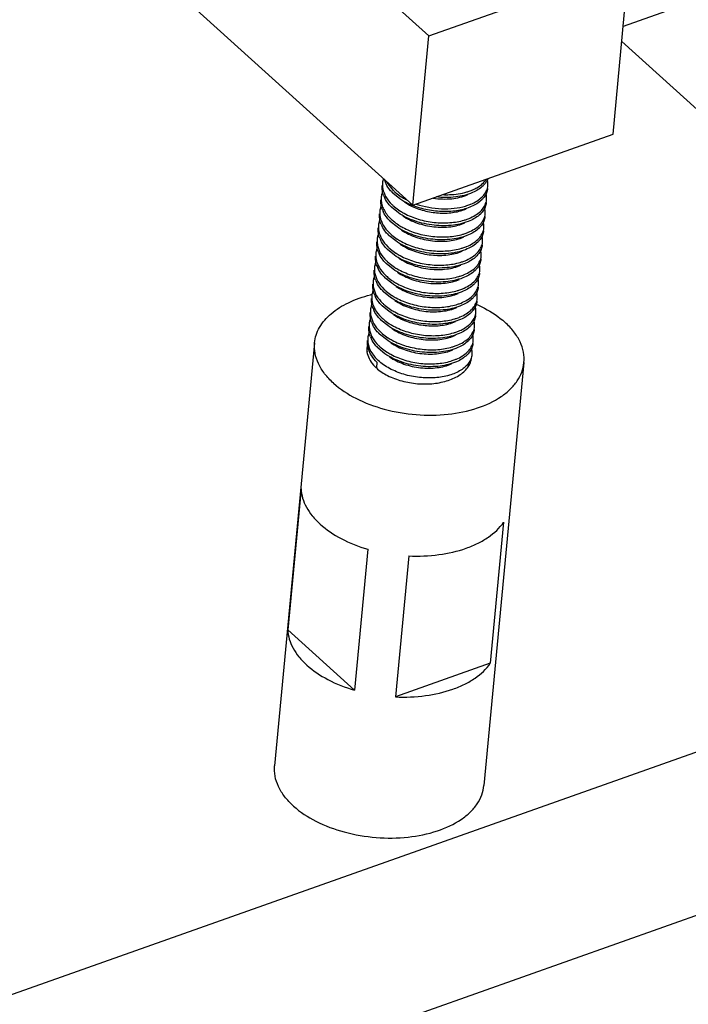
# Model space of a CAD drawing. Header units: millimetres. Extents: x -24622 to 57, y -1603 to 1112.
# Tile 204 of 219: x -94 to -75, y 584 to 612. Entities that reach past the tile are written whole.
import ezdxf

# ---------------------------------------------------------------- set-up
doc = ezdxf.new("R2010")
doc.units = ezdxf.units.MM
doc.layers.add('02___PRT_ALL_AXES', color=7, linetype='Continuous')

msp = doc.modelspace()

# ---------------------------------------------------------------- linework, layer by layer
at = {"color": 7, "linetype": 'Continuous'}
for p, q in [((-89.402, 618.263), (-82.243, 611.788)), ((-90.143, 613.691), (-82.7, 606.96)), ((-82.243, 611.788), (-76.532, 613.813)), ((-76.989, 608.984), (-76.532, 613.813)), ((-75.165, 612.605), (-76.698, 612.062)), ((-82.7, 606.96), (-82.243, 611.788)), ((-69.165, 604.784), (-76.738, 611.633)), ((-82.7, 606.96), (-76.989, 608.984)), ((-83.075, 607.143), (-83.268, 607.301)), ((-83.113, 606.74), (-83.306, 606.898)), ((-83.151, 606.338), (-83.344, 606.496)), ((-83.189, 605.936), (-83.382, 606.094)), ((-83.227, 605.533), (-83.42, 605.691)), ((-83.265, 605.131), (-83.459, 605.289)), ((-83.303, 604.728), (-83.497, 604.887)), ((-83.341, 604.326), (-83.535, 604.484)), ((-83.379, 603.924), (-83.573, 604.082)), ((-83.417, 603.521), (-83.611, 603.679)), ((-81.628, 603.58), (-81.479, 603.634)), ((-81.336, 603.697), (-81.499, 603.637)), ((-83.455, 603.119), (-83.649, 603.277)), ((-81.487, 603.245), (-81.517, 603.232)), ((-83.494, 602.717), (-83.687, 602.875)), ((-83.725, 602.472), (-83.74, 602.311)), ((-85.887, 598.858), (-86.267, 594.835)), ((-80.111, 597.905), (-80.491, 593.881)), ((-83.986, 597.139), (-84.366, 593.115)), ((-82.817, 596.946), (-83.197, 592.922)), ((-139.576, 568.326), (-62.071, 595.801)), ((-84.366, 593.115), (-86.267, 594.835)), ((-80.491, 593.881), (-83.197, 592.922)), ((-140.033, 563.498), (-62.527, 590.972))]:
    msp.add_line(p, q, dxfattribs=at)
for centre, radius, start, end in [((-82.961, 607.539), 0.606, 163.161, 174.5226), ((-82.83, 607.883), 0.709, 196.195, 201.0903), ((-82.775, 607.904), 0.768, 201.1068, 206.6656), ((-82.38, 608.275), 1.254, 225.4194, 227.3259), ((-81.53, 608.643), 1.358, 292.3619, 292.9655), ((-81.008, 607.558), 0.451, 344.7273, 354.5896), ((-83.003, 607.138), 0.602, 174.62, 182.1105), ((-82.817, 607.501), 0.764, 200.8971, 206.2323), ((-82.441, 608.141), 1.179, 222.4546, 225.4267), ((-82.117, 608.61), 1.681, 237.0539, 237.387), ((-82.068, 608.688), 1.773, 237.4075, 241.6008), ((-81.997, 608.815), 1.919, 241.5457, 242.7287), ((-81.046, 607.156), 0.451, 344.705, 354.5634), ((-82.852, 607.1), 0.768, 201.1122, 206.6387), ((-82.478, 607.74), 1.181, 222.5014, 225.4264), ((-82.418, 607.873), 1.255, 225.4194, 227.326), ((-82.155, 608.207), 1.681, 237.055, 237.3793), ((-82.106, 608.285), 1.773, 237.3999, 241.5941), ((-81.983, 608.495), 1.735, 242.1231, 244.9381), ((-81.897, 608.964), 2.173, 247.4201, 248.1712), ((-81.571, 608.247), 1.365, 292.3595, 292.6193), ((-82.517, 607.336), 1.179, 222.4547, 225.4267), ((-82.456, 607.47), 1.254, 225.4193, 227.3215), ((-81.084, 606.753), 0.451, 344.7435, 354.5489), ((-82.89, 606.697), 0.768, 201.1005, 206.6556), ((-82.192, 607.807), 1.684, 237.0466, 237.5031), ((-82.143, 607.885), 1.776, 237.5222, 241.5833), ((-81.122, 606.351), 0.451, 344.7224, 354.5912), ((-82.928, 606.295), 0.767, 201.0876, 206.5544), ((-82.555, 606.934), 1.179, 222.4563, 225.4267), ((-82.494, 607.068), 1.254, 225.4194, 227.3265), ((-82.231, 607.402), 1.681, 237.055, 237.3711), ((-82.182, 607.48), 1.773, 237.3918, 241.6025), ((-81.644, 607.435), 1.357, 292.3624, 293.0236), ((-82.593, 606.531), 1.179, 222.4617, 225.4266), ((-82.532, 606.665), 1.255, 225.4194, 227.3254), ((-81.685, 607.041), 1.366, 292.3593, 292.5866), ((-81.16, 605.949), 0.451, 344.693, 354.5583), ((-82.966, 605.893), 0.768, 201.1094, 206.6412), ((-82.269, 607), 1.681, 237.0539, 237.3958), ((-82.22, 607.078), 1.773, 237.4162, 241.5925), ((-81.198, 605.546), 0.451, 344.7385, 354.5377), ((-83.004, 605.49), 0.767, 201.0929, 206.6406), ((-82.631, 606.129), 1.179, 222.4547, 225.4267), ((-82.571, 606.263), 1.254, 225.4193, 227.3212), ((-82.306, 606.6), 1.684, 237.046, 237.511), ((-82.257, 606.678), 1.776, 237.53, 241.5824), ((-82.669, 605.727), 1.179, 222.4584, 225.4267), ((-82.608, 605.861), 1.254, 225.4194, 227.3268), ((-81.76, 606.233), 1.362, 292.36, 292.7652), ((-81.236, 605.144), 0.451, 344.7179, 354.5924), ((-83.042, 605.088), 0.767, 201.0894, 206.5671), ((-82.646, 605.458), 1.255, 225.4193, 227.3245), ((-82.345, 606.195), 1.681, 237.0553, 237.3654), ((-82.296, 606.273), 1.773, 237.3861, 241.603), ((-81.8, 605.834), 1.367, 292.3583, 292.5403), ((-81.274, 604.742), 0.451, 344.6924, 354.5536), ((-83.08, 604.685), 0.768, 201.1194, 206.6381), ((-82.707, 605.324), 1.179, 222.4615, 225.4266), ((-82.383, 605.794), 1.682, 237.0523, 237.4186), ((-82.334, 605.872), 1.774, 237.4387, 241.5904), ((-81.312, 604.339), 0.451, 344.7294, 354.5384), ((-83.118, 604.283), 0.767, 201.0868, 206.6281), ((-82.745, 604.922), 1.179, 222.4549, 225.4267), ((-82.685, 605.056), 1.254, 225.4193, 227.3214), ((-82.783, 604.52), 1.179, 222.4601, 225.4267), ((-82.721, 604.655), 1.256, 225.4195, 227.3538), ((-82.42, 605.393), 1.684, 237.0464, 237.5062), ((-82.371, 605.471), 1.776, 237.5252, 241.5828), ((-81.874, 605.025), 1.361, 292.3604, 292.8063), ((-83.156, 603.88), 0.767, 201.0909, 206.5645), ((-81.388, 603.534), 0.451, 344.6939, 354.5482), ((-83.194, 603.478), 0.768, 201.1174, 206.6336), ((-82.821, 604.117), 1.179, 222.4614, 225.4266), ((-82.761, 604.251), 1.254, 225.4193, 227.3232), ((-82.496, 604.587), 1.683, 237.0499, 237.4552), ((-82.447, 604.665), 1.775, 237.4749, 241.5872), ((-82, 604.867), 1.622, 286.6868, 286.8914), ((-83.412, 602.709), 0.612, 163.623, 169.1091), ((-83.481, 602.837), 0.53, 174.6807, 187.2653), ((-83.488, 602.837), 0.524, 165.4292, 174.5745), ((-83.397, 602.705), 0.627, 160.7064, 163.6293), ((-83.345, 603.039), 0.648, 190.5921, 192.3947), ((-82.859, 603.715), 1.179, 222.4548, 225.4267), ((-82.799, 603.849), 1.254, 225.4193, 227.3214), ((-81.426, 603.132), 0.451, 344.736, 354.5415), ((-82.534, 604.186), 1.684, 237.0465, 237.505), ((-82.485, 604.264), 1.776, 237.5241, 241.583), ((-82.897, 603.312), 1.179, 222.4544, 225.4267), ((-82.836, 603.447), 1.255, 225.4194, 227.3328), ((-81.987, 603.816), 1.36, 292.3611, 292.8809)]:
    msp.add_arc(centre, radius, start, end, dxfattribs=at)
for points, start_tangent, end_tangent in [([(-81, 607.393), (-80.871, 607.456), (-80.597, 607.703)], (0.920733, 0.390193), (0.539809, 0.841788)), ([(-80.558, 607.714), (-80.572, 607.681), (-80.629, 607.588)], (-0.364096, -0.931361), (-0.600259, -0.799806)), ([(-80.559, 607.516), (-80.557, 607.559), (-80.576, 607.69)], (0.093721, 0.995599), (-0.277486, 0.96073)), ([(-83.565, 607.355), (-83.578, 607.315), (-83.602, 607.194)], (-0.355639, -0.934623), (-0.094079, -0.995565)), ([(-83.531, 607.228), (-83.568, 607.372), (-83.572, 607.516)], (-0.35603, 0.934475), (0.094079, 0.995565)), ([(-83.564, 607.597), (-83.567, 607.555), (-83.556, 607.426)], (-0.094591, -0.995516), (0.184082, -0.982911)), ([(-83.556, 607.426), (-83.469, 607.195), (-83.299, 606.979)], (0.184082, -0.982911), (0.712152, -0.702026)), ([(-83.311, 607.345), (-83.355, 607.397), (-83.461, 607.56)], (-0.674788, 0.738012), (-0.448155, 0.893956)), ([(-83.45, 607.632), (-83.412, 607.567), (-83.261, 607.381)], (0.458201, -0.888849), (0.712152, -0.702026)), ([(-81.158, 607.336), (-81.12, 607.348), (-81.014, 607.387)], (0.958543, 0.284947), (0.924792, 0.380473)), ([(-81.046, 606.987), (-80.872, 607.076), (-80.732, 607.184), (-80.631, 607.306), (-80.572, 607.439)], (0.923079, 0.384609), (0.263171, 0.964749)), ([(-80.629, 607.588), (-80.697, 607.51), (-80.993, 607.319)], (-0.600259, -0.799806), (-0.915964, -0.401261)), ([(-80.566, 607.435), (-80.598, 607.307), (-80.667, 607.186)], (-0.094216, -0.995552), (-0.599482, -0.800388)), ([(-83.568, 606.823), (-83.606, 606.969), (-83.61, 607.114)], (-0.359497, 0.933146), (0.094437, 0.995531)), ([(-83.605, 607.116), (-83.584, 606.976), (-83.531, 606.838), (-83.337, 606.577)], (0.036648, -0.999328), (0.712152, -0.702026)), ([(-83.348, 606.942), (-83.394, 606.995), (-83.502, 607.163)], (-0.675394, 0.737457), (-0.441422, 0.8973)), ([(-83.23, 607.352), (-83.185, 607.312), (-83.031, 607.199)], (0.735115, -0.677942), (0.839181, -0.543852)), ([(-82.731, 606.958), (-82.823, 606.999), (-83.075, 607.143)], (-0.923338, 0.383989), (-0.824461, 0.565919)), ([(-82.12, 607.159), (-81.591, 607.143), (-81.137, 607.256)], (0.988266, -0.152742), (0.915879, 0.401455)), ([(-80.993, 607.319), (-81.476, 607.193), (-82.038, 607.193)], (-0.915964, -0.401261), (-0.993441, 0.114344)), ([(-81.838, 607.259), (-81.657, 607.258), (-81.158, 607.336)], (0.999272, -0.038153), (0.958543, 0.284947)), ([(-80.667, 607.186), (-80.735, 607.108), (-81.031, 606.916)], (-0.599482, -0.800388), (-0.915957, -0.401276)), ([(-80.597, 607.113), (-80.595, 607.156), (-80.613, 607.286)], (0.094216, 0.995552), (-0.274789, 0.961504)), ([(-83.64, 606.792), (-83.643, 606.75), (-83.632, 606.621)], (-0.094437, -0.995531), (0.184188, -0.982891)), ([(-83.609, 606.936), (-83.62, 606.901), (-83.64, 606.792)], (-0.331105, -0.943594), (-0.094437, -0.995531)), ([(-83.269, 606.95), (-83.223, 606.91), (-83.069, 606.797)], (0.735116, -0.677942), (0.839191, -0.543837)), ([(-82.946, 607.054), (-82.91, 607.03), (-82.794, 606.962)], (0.824364, -0.56606), (0.883814, -0.467838)), ([(-82.717, 606.924), (-82.33, 606.791), (-81.916, 606.733), (-81.517, 606.756), (-81.175, 606.853)], (0.905727, -0.423861), (0.915788, 0.401662)), ([(-81.031, 606.916), (-81.4, 606.807), (-81.829, 606.774), (-82.277, 606.822), (-82.705, 606.947)], (-0.915957, -0.401276), (-0.928292, 0.371853)), ([(-82.6, 606.991), (-81.878, 606.856), (-81.52, 606.869), (-81.195, 606.934)], (0.944428, -0.328719), (0.958435, 0.28531)), ([(-81.195, 606.934), (-81.158, 606.946), (-81.052, 606.985)], (0.958435, 0.28531), (0.924814, 0.380419)), ([(-81.096, 606.58), (-80.917, 606.669), (-80.774, 606.778), (-80.671, 606.902), (-80.611, 607.037)], (0.92667, 0.375876), (0.263584, 0.964636)), ([(-80.604, 607.032), (-80.636, 606.904), (-80.705, 606.783)], (-0.094467, -0.995528), (-0.600709, -0.799468)), ([(-80.635, 606.71), (-80.633, 606.754), (-80.651, 606.884)], (0.094467, 0.995528), (-0.275183, 0.961392)), ([(-83.647, 606.534), (-83.658, 606.498), (-83.678, 606.39)], (-0.330787, -0.943706), (-0.094542, -0.995521)), ([(-83.606, 606.421), (-83.644, 606.566), (-83.648, 606.712)], (-0.359298, 0.933223), (0.094542, 0.995521)), ([(-83.632, 606.621), (-83.545, 606.391), (-83.375, 606.174)], (0.184188, -0.982891), (0.712152, -0.702026)), ([(-83.387, 606.54), (-83.432, 606.592), (-83.538, 606.755)], (-0.674789, 0.738011), (-0.447743, 0.894162)), ([(-83.307, 606.548), (-83.261, 606.508), (-83.107, 606.394)], (0.735063, -0.677999), (0.83911, -0.543963)), ([(-81.069, 606.514), (-81.542, 606.389), (-82.092, 606.386), (-82.642, 606.507), (-83.113, 606.74)], (-0.915977, -0.40123), (-0.824457, 0.565924)), ([(-82.984, 606.652), (-82.574, 606.448), (-82.096, 606.342), (-81.62, 606.344), (-81.213, 606.451)], (0.824303, -0.56615), (0.915875, 0.401464)), ([(-82.949, 606.726), (-82.543, 606.558), (-82.093, 606.467), (-81.642, 606.459), (-81.233, 606.532)], (0.879116, -0.476607), (0.958318, 0.285703)), ([(-81.233, 606.532), (-81.197, 606.543), (-81.096, 606.58)], (0.958318, 0.285703), (0.92667, 0.375876)), ([(-81.113, 606.186), (-80.942, 606.275), (-80.805, 606.382), (-80.707, 606.503), (-80.649, 606.635)], (0.920336, 0.39113), (0.262931, 0.964815)), ([(-80.705, 606.783), (-80.773, 606.705), (-81.069, 606.514)], (-0.600709, -0.799468), (-0.915977, -0.40123)), ([(-80.642, 606.63), (-80.674, 606.502), (-80.743, 606.38)], (-0.093691, -0.995601), (-0.600248, -0.799814)), ([(-83.644, 606.019), (-83.682, 606.164), (-83.686, 606.309)], (-0.359108, 0.933296), (0.093805, 0.995591)), ([(-83.678, 606.39), (-83.681, 606.347), (-83.67, 606.218)], (-0.094542, -0.995521), (0.185806, -0.982586)), ([(-83.425, 606.138), (-83.47, 606.19), (-83.576, 606.353)], (-0.67481, 0.737991), (-0.448001, 0.894033)), ([(-81.107, 606.111), (-81.58, 605.987), (-82.13, 605.983), (-82.68, 606.105), (-83.151, 606.338)], (-0.915963, -0.401264), (-0.824458, 0.565924)), ([(-83.022, 606.249), (-82.612, 606.046), (-82.135, 605.939), (-81.658, 605.941), (-81.251, 606.049)], (0.824343, -0.56609), (0.915801, 0.401633)), ([(-82.988, 606.323), (-82.582, 606.156), (-82.132, 606.065), (-81.682, 606.056), (-81.272, 606.129)], (0.879056, -0.476719), (0.958559, 0.284894)), ([(-81.161, 605.78), (-80.986, 605.869), (-80.847, 605.977), (-80.746, 606.099), (-80.687, 606.232)], (0.923299, 0.384082), (0.263252, 0.964727)), ([(-80.743, 606.38), (-80.811, 606.303), (-81.107, 606.111)], (-0.600248, -0.799814), (-0.915963, -0.401264)), ([(-80.673, 606.308), (-80.671, 606.352), (-80.69, 606.483)], (0.093691, 0.995601), (-0.277445, 0.960742)), ([(-83.716, 605.987), (-83.719, 605.942), (-83.706, 605.807)], (-0.093805, -0.995591), (0.19918, -0.979963)), ([(-83.686, 606.129), (-83.697, 606.094), (-83.716, 605.987)], (-0.326339, -0.945253), (-0.093805, -0.995591)), ([(-83.67, 606.218), (-83.583, 605.988), (-83.413, 605.772)], (0.185806, -0.982586), (0.712152, -0.702026)), ([(-83.463, 605.735), (-83.508, 605.788), (-83.614, 605.952)], (-0.67488, 0.737928), (-0.446438, 0.894815)), ([(-83.345, 606.145), (-83.299, 606.105), (-83.145, 605.992)], (0.735122, -0.677935), (0.839191, -0.543837)), ([(-81.272, 606.129), (-81.235, 606.141), (-81.128, 606.18)], (0.958559, 0.284894), (0.924788, 0.380484)), ([(-80.781, 605.979), (-80.849, 605.901), (-81.145, 605.709)], (-0.599464, -0.800401), (-0.915957, -0.401277)), ([(-80.68, 606.228), (-80.712, 606.1), (-80.781, 605.979)], (-0.094306, -0.995543), (-0.599464, -0.800401)), ([(-80.711, 605.906), (-80.709, 605.949), (-80.727, 606.079)], (0.094306, 0.995543), (-0.274654, 0.961543)), ([(-83.723, 605.729), (-83.734, 605.694), (-83.754, 605.585)], (-0.331187, -0.943565), (-0.094506, -0.995524)), ([(-83.682, 605.616), (-83.72, 605.762), (-83.724, 605.907)], (-0.359449, 0.933165), (0.094506, 0.995524)), ([(-83.706, 605.807), (-83.618, 605.581), (-83.451, 605.369)], (0.19918, -0.979963), (0.712152, -0.702026)), ([(-83.383, 605.743), (-83.337, 605.703), (-83.183, 605.589)], (0.735109, -0.677949), (0.83918, -0.543854)), ([(-81.145, 605.709), (-81.618, 605.584), (-82.168, 605.581), (-82.718, 605.703), (-83.189, 605.936)], (-0.915957, -0.401277), (-0.82446, 0.56592)), ([(-83.06, 605.847), (-82.65, 605.643), (-82.173, 605.537), (-81.696, 605.539), (-81.289, 605.646)], (0.824339, -0.566096), (0.915861, 0.401494)), ([(-83.025, 605.921), (-82.619, 605.753), (-82.17, 605.662), (-81.719, 605.654), (-81.309, 605.727)], (0.879183, -0.476484), (0.958423, 0.285352)), ([(-81.309, 605.727), (-81.272, 605.739), (-81.166, 605.778)], (0.958423, 0.285352), (0.924815, 0.380417)), ([(-81.211, 605.373), (-81.032, 605.462), (-80.889, 605.571), (-80.785, 605.694), (-80.725, 605.829)], (0.926822, 0.3755), (0.26379, 0.96458)), ([(-80.718, 605.825), (-80.75, 605.697), (-80.819, 605.576)], (-0.094679, -0.995508), (-0.600465, -0.799651)), ([(-80.749, 605.503), (-80.747, 605.546), (-80.765, 605.676)], (0.094679, 0.995508), (-0.273964, 0.96174)), ([(-83.72, 605.214), (-83.758, 605.359), (-83.762, 605.505)], (-0.359175, 0.93327), (0.094481, 0.995527)), ([(-83.754, 605.585), (-83.757, 605.543), (-83.746, 605.414)], (-0.094506, -0.995524), (0.184179, -0.982893)), ([(-83.746, 605.414), (-83.659, 605.184), (-83.489, 604.967)], (0.184179, -0.982893), (0.712152, -0.702026)), ([(-83.501, 605.333), (-83.546, 605.385), (-83.652, 605.548)], (-0.674789, 0.738011), (-0.447781, 0.894143)), ([(-81.183, 605.307), (-81.656, 605.182), (-82.206, 605.179), (-82.756, 605.3), (-83.227, 605.533)], (-0.915969, -0.401249), (-0.824457, 0.565925)), ([(-83.098, 605.445), (-82.688, 605.241), (-82.211, 605.134), (-81.734, 605.137), (-81.327, 605.244)], (0.824322, -0.566122), (0.915817, 0.401597)), ([(-83.064, 605.518), (-82.657, 605.351), (-82.207, 605.26), (-81.756, 605.252), (-81.347, 605.325)], (0.879107, -0.476625), (0.958315, 0.285714)), ([(-81.233, 604.977), (-81.06, 605.066), (-80.921, 605.173), (-80.821, 605.295), (-80.763, 605.427)], (0.922095, 0.386963), (0.263032, 0.964787)), ([(-80.819, 605.576), (-80.887, 605.498), (-81.183, 605.307)], (-0.600465, -0.799651), (-0.915969, -0.401249)), ([(-80.756, 605.423), (-80.788, 605.295), (-80.857, 605.173)], (-0.093671, -0.995603), (-0.600171, -0.799872)), ([(-83.792, 605.183), (-83.795, 605.14), (-83.784, 605.009)], (-0.094481, -0.995527), (0.187983, -0.982172)), ([(-83.761, 605.326), (-83.772, 605.291), (-83.792, 605.183)], (-0.330122, -0.943938), (-0.094481, -0.995527)), ([(-83.539, 604.931), (-83.584, 604.983), (-83.69, 605.146)], (-0.674837, 0.737967), (-0.447768, 0.89415)), ([(-83.421, 605.341), (-83.375, 605.3), (-83.222, 605.187)], (0.735059, -0.678003), (0.839104, -0.543971)), ([(-81.221, 604.904), (-81.694, 604.78), (-82.244, 604.776), (-82.794, 604.898), (-83.265, 605.131)], (-0.915961, -0.401266), (-0.824458, 0.565924)), ([(-83.102, 605.116), (-82.696, 604.949), (-82.246, 604.858), (-81.795, 604.849), (-81.386, 604.922)], (0.87905, -0.47673), (0.958488, 0.285134)), ([(-81.347, 605.325), (-81.312, 605.336), (-81.211, 605.373)], (0.958315, 0.285714), (0.926822, 0.3755)), ([(-80.857, 605.173), (-80.925, 605.096), (-81.221, 604.904)], (-0.600171, -0.799872), (-0.915961, -0.401266)), ([(-80.787, 605.101), (-80.785, 605.145), (-80.804, 605.275)], (0.093671, 0.995603), (-0.277305, 0.960782)), ([(-83.8, 604.922), (-83.811, 604.887), (-83.831, 604.78)], (-0.326305, -0.945264), (-0.093776, -0.995593)), ([(-83.758, 604.812), (-83.796, 604.957), (-83.8, 605.102)], (-0.359134, 0.933286), (0.093776, 0.995593)), ([(-83.784, 605.009), (-83.696, 604.78), (-83.527, 604.565)], (0.187983, -0.982172), (0.712152, -0.702026)), ([(-83.459, 604.938), (-83.413, 604.898), (-83.259, 604.785)], (0.735125, -0.677932), (0.839194, -0.543832)), ([(-83.136, 605.042), (-82.726, 604.839), (-82.249, 604.732), (-81.773, 604.734), (-81.365, 604.841)], (0.824372, -0.566048), (0.915837, 0.401551)), ([(-81.386, 604.922), (-81.348, 604.934), (-81.242, 604.973)], (0.958488, 0.285134), (0.924809, 0.380432)), ([(-81.276, 604.572), (-81.101, 604.662), (-80.961, 604.769), (-80.86, 604.892), (-80.801, 605.025)], (0.923609, 0.383335), (0.263328, 0.964706)), ([(-80.794, 605.021), (-80.826, 604.892), (-80.895, 604.771)], (-0.094391, -0.995535), (-0.599488, -0.800383)), ([(-80.825, 604.699), (-80.823, 604.742), (-80.842, 604.872)], (0.094391, 0.995535), (-0.274523, 0.961581)), ([(-83.796, 604.409), (-83.834, 604.554), (-83.838, 604.7)], (-0.359615, 0.933101), (0.094204, 0.995553)), ([(-83.831, 604.78), (-83.833, 604.735), (-83.821, 604.6)], (-0.093776, -0.995593), (0.199223, -0.979954)), ([(-83.821, 604.6), (-83.732, 604.374), (-83.565, 604.162)], (0.199223, -0.979954), (0.712152, -0.702026)), ([(-83.577, 604.528), (-83.622, 604.581), (-83.728, 604.745)], (-0.674878, 0.737929), (-0.446633, 0.894717)), ([(-81.26, 604.502), (-81.732, 604.377), (-82.282, 604.374), (-82.832, 604.495), (-83.303, 604.728)], (-0.915957, -0.401276), (-0.82446, 0.565921)), ([(-83.174, 604.64), (-82.764, 604.436), (-82.287, 604.33), (-81.811, 604.332), (-81.403, 604.439)], (0.824302, -0.566151), (0.915833, 0.401558)), ([(-83.139, 604.714), (-82.733, 604.546), (-82.284, 604.455), (-81.833, 604.447), (-81.423, 604.52)], (0.879186, -0.476478), (0.958414, 0.285383)), ([(-81.423, 604.52), (-81.386, 604.532), (-81.28, 604.571)], (0.958414, 0.285383), (0.924822, 0.380399)), ([(-81.325, 604.165), (-81.146, 604.255), (-81.003, 604.363), (-80.899, 604.487), (-80.839, 604.622)], (0.926801, 0.375554), (0.263802, 0.964577)), ([(-80.895, 604.771), (-80.963, 604.694), (-81.26, 604.502)], (-0.599488, -0.800383), (-0.915957, -0.401276)), ([(-80.833, 604.618), (-80.864, 604.49), (-80.933, 604.368)], (-0.094663, -0.995509), (-0.60049, -0.799632)), ([(-83.834, 604.007), (-83.872, 604.152), (-83.876, 604.298)], (-0.359078, 0.933307), (0.094421, 0.995532)), ([(-83.869, 604.378), (-83.871, 604.335), (-83.86, 604.206)], (-0.094204, -0.995553), (0.185341, -0.982674)), ([(-83.837, 604.522), (-83.848, 604.486), (-83.869, 604.378)], (-0.33054, -0.943792), (-0.094204, -0.995553)), ([(-83.615, 604.126), (-83.66, 604.178), (-83.766, 604.341)], (-0.674791, 0.738009), (-0.447735, 0.894166)), ([(-83.497, 604.536), (-83.451, 604.496), (-83.297, 604.382)], (0.735099, -0.67796), (0.839165, -0.543877)), ([(-81.298, 604.1), (-81.77, 603.975), (-82.32, 603.971), (-82.87, 604.093), (-83.341, 604.326)], (-0.91597, -0.401246), (-0.824457, 0.565924)), ([(-83.178, 604.311), (-82.771, 604.144), (-82.322, 604.053), (-81.871, 604.044), (-81.461, 604.118)], (0.879095, -0.476647), (0.958317, 0.285706)), ([(-80.933, 604.368), (-81.001, 604.291), (-81.298, 604.1)], (-0.60049, -0.799632), (-0.91597, -0.401246)), ([(-80.863, 604.296), (-80.861, 604.339), (-80.88, 604.469)], (0.094663, 0.995509), (-0.274025, 0.961723)), ([(-83.875, 604.119), (-83.886, 604.084), (-83.907, 603.976)], (-0.32954, -0.944142), (-0.094421, -0.995532)), ([(-83.86, 604.206), (-83.773, 603.976), (-83.603, 603.76)], (0.185341, -0.982674), (0.712152, -0.702026)), ([(-83.535, 604.134), (-83.489, 604.093), (-83.336, 603.98)], (0.735061, -0.678), (0.839107, -0.543966)), ([(-83.212, 604.237), (-82.802, 604.034), (-82.325, 603.927), (-81.849, 603.93), (-81.441, 604.037)], (0.824391, -0.566021), (0.915807, 0.40162)), ([(-81.461, 604.118), (-81.426, 604.129), (-81.325, 604.165)], (0.958317, 0.285706), (0.926801, 0.375554)), ([(-81.346, 603.77), (-81.174, 603.859), (-81.035, 603.966), (-80.935, 604.088), (-80.877, 604.22)], (0.921817, 0.387626), (0.263183, 0.964746)), ([(-80.871, 604.216), (-80.904, 604.083), (-80.977, 603.958)], (-0.094071, -0.995565), (-0.613225, -0.789908)), ([(-80.901, 603.894), (-80.899, 603.935), (-80.915, 604.058)], (0.094071, 0.995565), (-0.256213, 0.96662)), ([(-83.914, 603.714), (-83.925, 603.68), (-83.945, 603.573)], (-0.326307, -0.945264), (-0.09375, -0.995596)), ([(-83.872, 603.604), (-83.91, 603.75), (-83.914, 603.895)], (-0.359161, 0.933276), (0.09375, 0.995596)), ([(-83.907, 603.976), (-83.909, 603.932), (-83.898, 603.801)], (-0.094421, -0.995532), (0.189859, -0.981811)), ([(-83.898, 603.801), (-83.81, 603.572), (-83.641, 603.358)], (0.189859, -0.981811), (0.712152, -0.702026)), ([(-83.653, 603.723), (-83.698, 603.776), (-83.804, 603.939)], (-0.674858, 0.737947), (-0.447574, 0.894247)), ([(-83.572, 603.731), (-83.529, 603.692), (-83.384, 603.585)], (0.735443, -0.677587), (0.83505, -0.550173)), ([(-81.499, 603.637), (-81.958, 603.559), (-82.464, 603.582), (-82.957, 603.708), (-83.379, 603.924)], (-0.956857, -0.290561), (-0.824483, 0.565887)), ([(-83.25, 603.835), (-82.885, 603.648), (-82.459, 603.538), (-82.024, 603.515), (-81.628, 603.58)], (0.824285, -0.566175), (0.958928, 0.283648)), ([(-83.216, 603.909), (-82.81, 603.742), (-82.36, 603.651), (-81.91, 603.642), (-81.5, 603.715)], (0.879052, -0.476725), (0.9585, 0.285093)), ([(-81.5, 603.715), (-81.463, 603.727), (-81.356, 603.766)], (0.9585, 0.285093), (0.924806, 0.380439)), ([(-81.397, 603.362), (-81.125, 603.519), (-80.954, 603.719)], (0.925608, 0.378484), (0.466605, 0.884466)), ([(-80.977, 603.958), (-81.045, 603.884), (-81.336, 603.697)], (-0.613225, -0.789908), (-0.916028, -0.401115)), ([(-80.909, 603.813), (-80.94, 603.685), (-81.009, 603.564)], (-0.094486, -0.995526), (-0.599653, -0.80026)), ([(-80.954, 603.719), (-80.934, 603.762), (-80.901, 603.894)], (0.466605, 0.884466), (0.094071, 0.995565)), ([(-83.91, 603.202), (-83.948, 603.347), (-83.952, 603.493)], (-0.359583, 0.933113), (0.094282, 0.995546)), ([(-83.945, 603.573), (-83.947, 603.528), (-83.935, 603.392)], (-0.09375, -0.995596), (0.199153, -0.979968)), ([(-83.691, 603.321), (-83.736, 603.373), (-83.842, 603.537)], (-0.674876, 0.737931), (-0.446595, 0.894736)), ([(-81.374, 603.295), (-81.846, 603.17), (-82.397, 603.167), (-82.946, 603.288), (-83.417, 603.521)], (-0.915958, -0.401274), (-0.824459, 0.565922)), ([(-83.384, 603.585), (-83.352, 603.564), (-83.252, 603.506)], (0.83505, -0.550173), (0.879647, -0.475628)), ([(-83.288, 603.433), (-82.878, 603.229), (-82.401, 603.123), (-81.925, 603.125), (-81.517, 603.232)], (0.824397, -0.566012), (0.915788, 0.401662)), ([(-83.252, 603.506), (-82.845, 603.339), (-82.395, 603.248), (-81.944, 603.24), (-81.535, 603.314)], (0.879647, -0.475628), (0.957888, 0.287141)), ([(-81.009, 603.564), (-81.077, 603.487), (-81.374, 603.295)], (-0.599653, -0.80026), (-0.915958, -0.401274)), ([(-80.939, 603.492), (-80.937, 603.534), (-80.956, 603.664)], (0.094486, 0.995526), (-0.274341, 0.961633)), ([(-83.983, 603.171), (-83.985, 603.128), (-83.975, 602.999)], (-0.094282, -0.995546), (0.184731, -0.982789)), ([(-83.951, 603.315), (-83.962, 603.279), (-83.983, 603.171)], (-0.330786, -0.943706), (-0.094282, -0.995546)), ([(-83.935, 603.392), (-83.847, 603.167), (-83.679, 602.955)], (0.199153, -0.979968), (0.712152, -0.702026)), ([(-83.611, 603.329), (-83.565, 603.289), (-83.412, 603.175)], (0.735083, -0.677977), (0.839141, -0.543914)), ([(-81.529, 603.316), (-81.495, 603.326), (-81.397, 603.362)], (0.956857, 0.290561), (0.925608, 0.378484)), ([(-81.437, 602.959), (-81.259, 603.049), (-81.116, 603.157), (-81.013, 603.281), (-80.953, 603.415)], (0.926246, 0.37692), (0.263777, 0.964584)), ([(-81.047, 603.161), (-81.116, 603.084), (-81.412, 602.893)], (-0.600567, -0.799575), (-0.915972, -0.401241)), ([(-80.947, 603.411), (-80.978, 603.283), (-81.047, 603.161)], (-0.094607, -0.995515), (-0.600567, -0.799575)), ([(-80.977, 603.089), (-80.975, 603.132), (-80.994, 603.262)], (0.094607, 0.995515), (-0.274369, 0.961625)), ([(-83.982, 602.92), (-83.989, 602.963), (-83.99, 603.091)], (-0.183764, 0.98297), (0.094605, 0.995515)), ([(-83.767, 602.516), (-83.903, 602.703), (-83.978, 602.9)], (-0.674785, 0.738015), (-0.214595, 0.976703)), ([(-83.975, 602.999), (-83.959, 602.934), (-83.952, 602.912)], (0.184731, -0.982789), (0.315352, -0.948975)), ([(-83.952, 602.912), (-83.913, 602.818), (-83.717, 602.553)], (0.315352, -0.948975), (0.712152, -0.702026)), ([(-83.729, 602.919), (-83.774, 602.971), (-83.88, 603.134)], (-0.67479, 0.73801), (-0.447665, 0.894201)), ([(-83.649, 602.926), (-83.603, 602.886), (-83.45, 602.773)], (0.735062, -0.678), (0.839108, -0.543965)), ([(-81.412, 602.893), (-81.884, 602.768), (-82.435, 602.764), (-82.984, 602.886), (-83.455, 603.119)], (-0.915972, -0.401241), (-0.824457, 0.565924)), ([(-83.326, 603.03), (-82.916, 602.827), (-82.439, 602.72), (-81.963, 602.722), (-81.555, 602.83)], (0.824275, -0.56619), (0.915864, 0.401488)), ([(-83.292, 603.104), (-82.886, 602.937), (-82.436, 602.846), (-81.985, 602.837), (-81.575, 602.911)], (0.879076, -0.476681), (0.958336, 0.285643)), ([(-81.575, 602.911), (-81.539, 602.922), (-81.437, 602.959)], (0.958336, 0.285643), (0.926246, 0.37692)), ([(-81.459, 602.563), (-81.287, 602.653), (-81.149, 602.76), (-81.049, 602.881), (-80.991, 603.013)], (0.92131, 0.388829), (0.263068, 0.964777)), ([(-80.985, 603.009), (-81.016, 602.88), (-81.085, 602.759)], (-0.093754, -0.995595), (-0.600313, -0.799765)), ([(-84.008, 602.77), (-83.948, 602.578), (-83.822, 602.393)], (0.125831, -0.992052), (0.665936, -0.746009)), ([(-83.74, 602.311), (-83.42, 602.095), (-83.015, 601.941), (-82.562, 601.863), (-82.105, 601.868), (-81.687, 601.957), (-81.348, 602.121), (-81.218, 602.226), (-81.119, 602.343), (-81.054, 602.47), (-81.023, 602.604)], (0.741683, -0.670751), (0.094131, 0.99556)), ([(-81.015, 602.687), (-81.044, 602.565), (-81.107, 602.449), (-81.202, 602.343), (-81.328, 602.248), (-81.658, 602.104), (-82.065, 602.032), (-82.513, 602.041), (-82.959, 602.131), (-83.363, 602.297), (-83.687, 602.524)], (-0.094126, -0.99556), (-0.735195, 0.677855)), ([(-81.45, 602.49), (-81.922, 602.365), (-82.473, 602.362), (-83.022, 602.484), (-83.494, 602.717)], (-0.915965, -0.401258), (-0.824457, 0.565924)), ([(-83.364, 602.628), (-82.954, 602.424), (-82.477, 602.318), (-82.001, 602.32), (-81.593, 602.427)], (0.824393, -0.566018), (0.91578, 0.40168)), ([(-83.33, 602.702), (-82.924, 602.535), (-82.475, 602.443), (-82.024, 602.435), (-81.614, 602.508)], (0.879053, -0.476724), (0.95852, 0.285025)), ([(-81.085, 602.759), (-81.154, 602.682), (-81.45, 602.49)], (-0.600313, -0.799765), (-0.915965, -0.401258)), ([(-81.03, 602.853), (-81.021, 602.811), (-81.015, 602.687)], (0.261532, -0.965195), (-0.094126, -0.99556)), ([(-83.822, 602.393), (-83.802, 602.372), (-83.74, 602.311)], (0.665936, -0.746009), (0.741683, -0.670751)), ([(-81.614, 602.508), (-81.577, 602.52), (-81.47, 602.559)], (0.95852, 0.285025), (0.924799, 0.380456)), ([(-85.887, 598.858), (-85.843, 598.598), (-85.737, 598.34), (-85.569, 598.09), (-85.344, 597.854)], (0.045108, -0.998982), (0.741683, -0.670751)), ([(-85.344, 597.854), (-84.744, 597.442), (-83.986, 597.139)], (0.741683, -0.670751), (0.959642, -0.281224)), ([(-82.817, 596.946), (-81.957, 596.982), (-81.177, 597.166), (-80.838, 597.31), (-80.544, 597.483), (-80.111, 597.905)], (0.998957, -0.045661), (0.56684, 0.823828)), ([(-86.267, 594.835), (-86.224, 594.574), (-86.117, 594.316), (-85.949, 594.066), (-85.725, 593.83)], (0.045108, -0.998982), (0.741683, -0.670751)), ([(-83.197, 592.922), (-82.337, 592.958), (-81.557, 593.143), (-81.219, 593.286), (-80.924, 593.459), (-80.491, 593.881)], (0.998957, -0.045661), (0.56684, 0.823828)), ([(-85.725, 593.83), (-85.124, 593.418), (-84.366, 593.115)], (0.741683, -0.670751), (0.959642, -0.281224))]:
    msp.add_spline(points, degree=3, dxfattribs=dict(at, start_tangent=start_tangent, end_tangent=end_tangent))
at = {"layer": '02___PRT_ALL_AXES', "color": 7, "linetype": 'Continuous'}
for p, q in [((-85.503, 603.028), (-86.644, 590.957)), ((-79.53, 602.463), (-80.671, 590.392))]:
    msp.add_line(p, q, dxfattribs=at)
for centre, radius, start, end in [((-82.972, 600.651), 3.863, 103.6118, 104.0301), ((-82.966, 600.626), 3.888, 103.4968, 103.6121)]:
    msp.add_arc(centre, radius, start, end, dxfattribs=at)
for points, start_tangent, end_tangent in [([(-85.503, 603.028), (-85.457, 603.251), (-85.362, 603.467), (-85.033, 603.858), (-84.538, 604.175), (-83.909, 604.399)], (0.094118, 0.995561), (0.970167, 0.242437)), ([(-80.89, 604.132), (-80.657, 604.018), (-80.069, 603.613)], (0.913546, -0.406735), (0.741683, -0.670751)), ([(-79.53, 602.463), (-79.544, 602.759), (-79.64, 603.055), (-79.817, 603.342), (-80.069, 603.613)], (0.094118, 0.995561), (-0.741683, 0.670751)), ([(-84.964, 601.878), (-85.216, 602.148), (-85.392, 602.436), (-85.489, 602.731), (-85.503, 603.028)], (-0.741683, 0.670751), (0.094118, 0.995561)), ([(-84.964, 601.878), (-84.324, 601.446), (-83.514, 601.137), (-82.608, 600.98), (-81.694, 600.992), (-80.858, 601.169), (-80.179, 601.496), (-79.92, 601.706), (-79.722, 601.941), (-79.591, 602.195), (-79.53, 602.463)], (0.741683, -0.670751), (0.094118, 0.995561)), ([(-86.105, 589.807), (-86.357, 590.077), (-86.534, 590.365), (-86.63, 590.66), (-86.644, 590.957)], (-0.741683, 0.670751), (0.094118, 0.995561)), ([(-86.105, 589.807), (-85.466, 589.374), (-84.655, 589.066), (-83.75, 588.909), (-82.835, 588.92), (-81.999, 589.098), (-81.32, 589.425), (-81.061, 589.635), (-80.863, 589.87), (-80.732, 590.124), (-80.671, 590.392)], (0.741683, -0.670751), (0.094118, 0.995561))]:
    msp.add_spline(points, degree=3, dxfattribs=dict(at, start_tangent=start_tangent, end_tangent=end_tangent))

doc.saveas('drawing.dxf')
